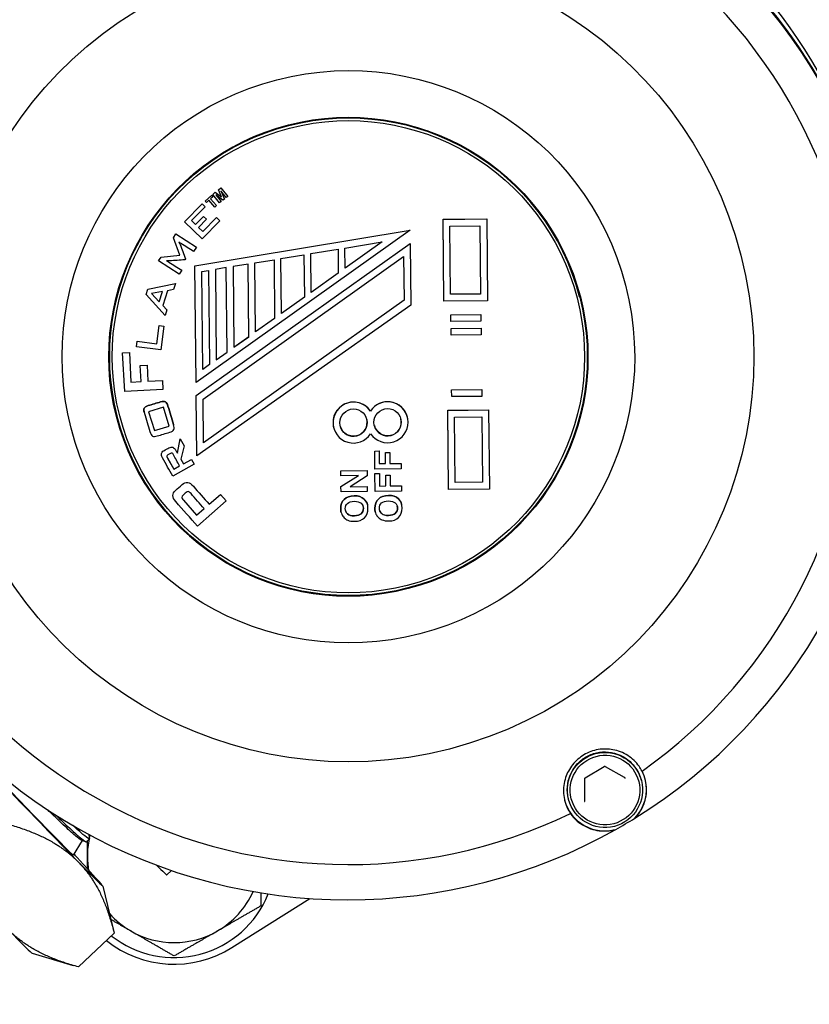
# Model space of a CAD drawing. Header units: inches. Extents: x 24 to 1128, y -94 to 748.
# Tile 34 of 256: x 302.04 to 304.32, y 200 to 202.84. Entities that reach past the tile are written whole.
import ezdxf

# ---------------------------------------------------------------- set-up
doc = ezdxf.new("R2010")
doc.units = ezdxf.units.IN
doc.header["$LTSCALE"] = 32
doc.header["$MEASUREMENT"] = 0
doc.layers.add('Visible (ANSI)', color=7, linetype='Continuous', lineweight=30)

msp = doc.modelspace()

# ---------------------------------------------------------------- linework, layer by layer
at = {"layer": 'Visible (ANSI)'}
for p, q in [((302.61787, 202.34908), (302.62542, 202.35505)), ((302.61787, 202.34908), (302.62542, 202.35505)), ((302.62542, 202.35505), (302.64495, 202.33035)), ((302.62542, 202.35505), (302.64496, 202.33035)), ((302.62542, 202.35505), (302.62542, 202.35505)), ((302.57979, 202.31703), (302.59858, 202.33354)), ((302.57979, 202.31702), (302.59858, 202.33354)), ((302.6021, 202.32954), (302.59509, 202.32338)), ((302.59858, 202.33354), (302.6021, 202.32955)), ((302.59858, 202.33354), (302.6021, 202.32954)), ((302.59858, 202.33354), (302.59858, 202.33354)), ((302.60152, 202.33615), (302.609, 202.34207)), ((302.60152, 202.33615), (302.609, 202.34207)), ((302.62106, 202.31145), (302.60152, 202.33615)), ((302.60152, 202.33615), (302.60152, 202.33615)), ((302.6021, 202.32954), (302.6021, 202.32955)), ((302.609, 202.34207), (302.62682, 202.32877)), ((302.609, 202.34207), (302.62683, 202.32876)), ((302.609, 202.34207), (302.609, 202.34207)), ((302.61035, 202.33458), (302.6257, 202.31512)), ((302.63061, 202.319), (302.61035, 202.33458)), ((302.61036, 202.33457), (302.62569, 202.31512)), ((302.62683, 202.32876), (302.61787, 202.34908)), ((302.61787, 202.34908), (302.61787, 202.34908)), ((302.62491, 202.34609), (302.63541, 202.32281)), ((302.62491, 202.34609), (302.63542, 202.3228)), ((302.64032, 202.32668), (302.62491, 202.34609)), ((302.64496, 202.33035), (302.64032, 202.32668)), ((302.64496, 202.33035), (302.64495, 202.33035)), ((302.52021, 202.25711), (302.57089, 202.30896)), ((302.52021, 202.25711), (302.57089, 202.30895)), ((302.57945, 202.30058), (302.54025, 202.26048)), ((302.57089, 202.30896), (302.57945, 202.30059)), ((302.57089, 202.30895), (302.57089, 202.30896)), ((302.57089, 202.30895), (302.57945, 202.30058)), ((302.57945, 202.30058), (302.57945, 202.30059)), ((302.57979, 202.31702), (302.57979, 202.31703)), ((302.58331, 202.31302), (302.57979, 202.31702)), ((302.59032, 202.31918), (302.58331, 202.31302)), ((302.6076, 202.29953), (302.59032, 202.31918)), ((302.59509, 202.32338), (302.61237, 202.30373)), ((302.59509, 202.32338), (302.61237, 202.30373)), ((302.61237, 202.30373), (302.6076, 202.29953)), ((302.61237, 202.30373), (302.61237, 202.30373)), ((302.6257, 202.31512), (302.62106, 202.31145)), ((302.6257, 202.31512), (302.62569, 202.31512)), ((302.63542, 202.3228), (302.63061, 202.319)), ((302.63542, 202.3228), (302.63541, 202.32281)), ((302.55167, 202.24933), (302.57458, 202.27277)), ((302.55167, 202.24932), (302.57458, 202.27276)), ((302.57277, 202.2287), (302.61243, 202.26927)), ((302.57277, 202.2287), (302.61243, 202.26927)), ((302.57458, 202.27277), (302.58315, 202.2644)), ((302.57458, 202.27276), (302.57458, 202.27277)), ((302.57458, 202.27276), (302.58315, 202.2644)), ((302.61243, 202.26927), (302.62202, 202.2599)), ((302.61243, 202.26927), (302.62202, 202.25989)), ((302.61243, 202.26927), (302.61243, 202.26927)), ((302.57088, 202.20758), (302.52021, 202.25711)), ((302.52021, 202.25711), (302.52021, 202.25711)), ((302.54025, 202.26048), (302.55167, 202.24933)), ((302.54025, 202.26048), (302.55167, 202.24932)), ((302.55167, 202.24932), (302.55167, 202.24933)), ((302.58315, 202.2644), (302.56023, 202.24095)), ((302.56023, 202.24096), (302.57277, 202.2287)), ((302.56023, 202.24095), (302.57277, 202.2287)), ((302.62202, 202.25989), (302.57088, 202.20758)), ((302.58315, 202.2644), (302.58315, 202.2644)), ((302.62202, 202.25989), (302.62202, 202.2599)), ((303.2658, 202.26416), (303.39177, 202.26545)), ((303.2658, 202.26415), (303.39177, 202.26544)), ((303.2682, 202.02798), (303.2658, 202.26416)), ((303.2658, 202.26415), (303.2658, 202.26416)), ((303.2682, 202.02797), (303.2658, 202.26415)), ((303.28568, 202.24467), (303.37229, 202.24556)), ((303.28769, 202.04786), (303.28568, 202.24467)), ((303.37229, 202.24556), (303.3743, 202.04874)), ((303.37229, 202.24556), (303.37429, 202.04876)), ((303.39177, 202.26544), (303.39177, 202.26545)), ((303.39177, 202.26544), (303.39418, 202.02926)), ((302.48807, 202.21092), (302.49521, 202.22204)), ((302.48807, 202.21092), (302.49522, 202.22203)), ((302.50649, 202.16033), (302.48807, 202.21092)), ((302.48807, 202.21092), (302.48807, 202.21092)), ((302.49521, 202.22204), (302.55482, 202.18372)), ((302.49522, 202.22203), (302.49521, 202.22204)), ((302.49522, 202.22203), (302.55482, 202.18371)), ((302.55012, 202.12986), (303.17111, 202.23251)), ((302.55013, 202.12985), (303.17111, 202.2325)), ((303.17111, 202.2325), (302.55355, 201.79325)), ((302.57277, 202.2287), (302.57277, 202.2287)), ((303.17111, 202.2325), (303.17111, 202.23251)), ((302.55482, 202.18371), (302.54658, 202.17089)), ((302.55394, 201.75566), (303.1715, 202.19491)), ((302.55394, 201.75565), (303.1715, 202.1949)), ((302.55482, 202.18371), (302.55482, 202.18372)), ((302.98269, 202.18141), (303.09033, 202.1992)), ((303.09033, 202.1992), (302.98328, 202.12306)), ((303.09032, 202.1992), (302.98328, 202.12307)), ((303.1715, 202.1949), (303.1715, 202.19491)), ((303.1715, 202.1949), (303.17332, 202.01619)), ((302.44514, 202.14417), (302.45239, 202.15545)), ((302.44514, 202.14416), (302.45239, 202.15544)), ((302.45239, 202.15545), (302.50649, 202.16034)), ((302.45239, 202.15544), (302.50649, 202.16033)), ((302.45239, 202.15544), (302.45239, 202.15545)), ((302.57373, 201.74557), (303.1522, 202.15702)), ((302.79795, 202.15087), (302.86477, 202.16192)), ((302.86477, 202.16192), (302.86602, 202.03965)), ((302.86477, 202.16192), (302.86602, 202.03966)), ((302.88443, 202.16517), (302.96304, 202.17816)), ((302.88556, 202.05355), (302.88443, 202.16517)), ((302.96304, 202.17816), (302.96374, 202.10916)), ((302.96304, 202.17816), (302.96374, 202.10917)), ((302.98328, 202.12306), (302.98269, 202.18141)), ((303.15219, 202.15702), (303.15348, 202.03107)), ((303.1522, 202.15702), (303.15348, 202.03106)), ((302.44514, 202.14416), (302.44514, 202.14417)), ((302.50475, 202.10584), (302.44514, 202.14416)), ((302.52305, 202.15016), (302.52128, 202.1474)), ((302.52305, 202.15016), (302.52305, 202.15016)), ((302.55355, 201.79326), (302.55012, 202.12986)), ((302.55013, 202.12985), (302.55012, 202.12986)), ((302.55355, 201.79325), (302.55013, 202.12985)), ((302.64073, 202.12488), (302.60929, 202.11968)), ((302.64321, 201.88119), (302.64073, 202.12488)), ((302.64321, 201.88118), (302.64073, 202.12488)), ((302.70362, 202.13528), (302.66038, 202.12813)), ((302.66038, 202.12813), (302.66276, 201.89508)), ((302.70576, 201.92566), (302.70362, 202.13528)), ((302.70575, 201.92567), (302.70362, 202.13528)), ((302.72327, 202.13853), (302.7783, 202.14762)), ((302.7253, 201.93957), (302.72327, 202.13853)), ((302.7783, 202.14762), (302.78002, 201.97849)), ((302.7783, 202.14762), (302.78002, 201.97849)), ((302.79957, 201.99239), (302.79795, 202.15087)), ((302.512, 202.11712), (302.50475, 202.10584)), ((302.512, 202.11712), (302.512, 202.11713)), ((302.56998, 202.11319), (302.58963, 202.11644)), ((302.57285, 201.83114), (302.56998, 202.11319)), ((302.58963, 202.11644), (302.5924, 201.84504)), ((302.58963, 202.11644), (302.5924, 201.84504)), ((302.60929, 202.11968), (302.61194, 201.85894)), ((302.96374, 202.10917), (302.88556, 202.05356)), ((302.96374, 202.10916), (302.88556, 202.05355)), ((302.96374, 202.10916), (302.96374, 202.10917)), ((302.41457, 202.06262), (302.49464, 202.07895)), ((302.41457, 202.06262), (302.49465, 202.07894)), ((302.49465, 202.07894), (302.48882, 202.06137)), ((302.49465, 202.07894), (302.49464, 202.07895)), ((302.40956, 202.04753), (302.41457, 202.06262)), ((302.40956, 202.04753), (302.41457, 202.06262)), ((302.4642, 201.98716), (302.40956, 202.04753)), ((302.40956, 202.04753), (302.40956, 202.04753)), ((302.41457, 202.06262), (302.41457, 202.06262)), ((302.45702, 202.05571), (302.42493, 202.05022)), ((302.42493, 202.05022), (302.44724, 202.02621)), ((302.42494, 202.05022), (302.44723, 202.02622)), ((302.44723, 202.02622), (302.45702, 202.05571)), ((302.44724, 202.02621), (302.45702, 202.05571)), ((302.47146, 202.05809), (302.45731, 202.01543)), ((302.48882, 202.06137), (302.47146, 202.05809)), ((302.86602, 202.03966), (302.79957, 201.9924)), ((302.86602, 202.03965), (302.79957, 201.99239)), ((302.86602, 202.03965), (302.86602, 202.03966)), ((303.37429, 202.04876), (303.28769, 202.04787)), ((303.3743, 202.04874), (303.28769, 202.04786)), ((303.37429, 202.04876), (303.3743, 202.04874)), ((303.65995, 202.0398), (303.65969, 202.0408)), ((302.44724, 202.02621), (302.44723, 202.02622)), ((302.45731, 202.01543), (302.46937, 202.00275)), ((302.45731, 202.01543), (302.46937, 202.00274)), ((303.17332, 202.01619), (302.55571, 201.58173)), ((303.15348, 202.03107), (302.57501, 201.61963)), ((303.15348, 202.03106), (302.57501, 201.61961)), ((303.15348, 202.03107), (303.15348, 202.03106)), ((303.39418, 202.02926), (303.2682, 202.02797)), ((303.2682, 202.02797), (303.2682, 202.02798)), ((302.46937, 202.00274), (302.4642, 201.98716)), ((302.46937, 202.00274), (302.46937, 202.00275)), ((303.28844, 201.98882), (303.37505, 201.98971)), ((303.28864, 201.96914), (303.28844, 201.98882)), ((303.28845, 201.98881), (303.28844, 201.98882)), ((303.28845, 201.98881), (303.37505, 201.9897)), ((303.28865, 201.96913), (303.28845, 201.98881)), ((303.37505, 201.9897), (303.37505, 201.98971)), ((303.37505, 201.9897), (303.37525, 201.97002)), ((302.44047, 201.90531), (302.447, 201.95797)), ((302.44047, 201.90531), (302.447, 201.95797)), ((302.447, 201.95797), (302.46031, 201.95632)), ((302.447, 201.95797), (302.447, 201.95797)), ((302.447, 201.95797), (302.46031, 201.95632)), ((302.46031, 201.95632), (302.45177, 201.88736)), ((302.46031, 201.95632), (302.46031, 201.95632)), ((302.78002, 201.97849), (302.7253, 201.93957)), ((302.78002, 201.97849), (302.7253, 201.93957)), ((302.78002, 201.97849), (302.78002, 201.97849)), ((303.28865, 201.96913), (303.28864, 201.96914)), ((303.37525, 201.97002), (303.28865, 201.96913)), ((303.28884, 201.94946), (303.37545, 201.95034)), ((303.28904, 201.92978), (303.28884, 201.94946)), ((303.28885, 201.94945), (303.28884, 201.94946)), ((303.28885, 201.94945), (303.37546, 201.95034)), ((303.28905, 201.92977), (303.28885, 201.94945)), ((303.28905, 201.92977), (303.28904, 201.92978)), ((303.37566, 201.93066), (303.28905, 201.92977)), ((303.37546, 201.95034), (303.37545, 201.95034)), ((303.37546, 201.95034), (303.37566, 201.93066)), ((302.38144, 201.89608), (302.38346, 201.91238)), ((302.38144, 201.89607), (302.38346, 201.91237)), ((302.38346, 201.91238), (302.44047, 201.90531)), ((302.38346, 201.91237), (302.38346, 201.91238)), ((302.38346, 201.91237), (302.44047, 201.90531)), ((302.44047, 201.90531), (302.44047, 201.90531)), ((302.66276, 201.89509), (302.70575, 201.92567)), ((302.66276, 201.89508), (302.70576, 201.92566)), ((302.70576, 201.92566), (302.70575, 201.92567)), ((302.34179, 201.87901), (302.36111, 201.88003)), ((302.34768, 201.76782), (302.34179, 201.87901)), ((302.3418, 201.879), (302.34179, 201.87901)), ((302.3418, 201.879), (302.36111, 201.88003)), ((302.34768, 201.76782), (302.3418, 201.879)), ((302.36111, 201.88003), (302.36564, 201.79435)), ((302.36111, 201.88003), (302.36111, 201.88003)), ((302.38144, 201.89607), (302.38144, 201.89608)), ((302.45177, 201.88736), (302.38144, 201.89607)), ((302.61194, 201.85895), (302.64321, 201.88119)), ((302.61194, 201.85894), (302.64321, 201.88118)), ((302.64321, 201.88118), (302.64321, 201.88119)), ((302.39226, 201.84214), (302.41239, 201.84321)), ((302.39471, 201.7959), (302.39226, 201.84214)), ((302.39227, 201.84213), (302.39226, 201.84214)), ((302.39227, 201.84213), (302.41239, 201.8432)), ((302.39471, 201.79589), (302.39227, 201.84213)), ((302.41239, 201.8432), (302.41239, 201.84321)), ((302.41239, 201.8432), (302.41484, 201.79696)), ((302.5924, 201.84504), (302.57285, 201.83114)), ((302.5924, 201.84504), (302.57285, 201.83114)), ((302.5924, 201.84504), (302.5924, 201.84504)), ((302.36564, 201.79436), (302.39471, 201.7959)), ((302.36564, 201.79435), (302.39471, 201.79589)), ((302.39471, 201.79589), (302.39471, 201.7959)), ((302.41484, 201.79696), (302.45641, 201.79917)), ((302.41484, 201.79696), (302.45641, 201.79916)), ((302.45641, 201.79916), (302.45641, 201.79917)), ((302.45641, 201.79916), (302.45776, 201.77365)), ((302.55355, 201.79325), (302.55355, 201.79326)), ((302.45776, 201.77365), (302.34768, 201.76782)), ((302.34768, 201.76782), (302.34768, 201.76782)), ((302.55571, 201.58174), (302.55394, 201.75566)), ((302.55394, 201.75565), (302.55394, 201.75566)), ((302.55571, 201.58173), (302.55394, 201.75565)), ((303.29065, 201.77232), (303.37726, 201.77321)), ((303.29065, 201.77232), (303.37726, 201.7732)), ((303.29085, 201.75264), (303.29065, 201.77232)), ((303.29085, 201.75264), (303.29065, 201.77232)), ((303.29065, 201.77232), (303.29065, 201.77232)), ((303.37726, 201.7732), (303.37726, 201.77321)), ((303.37726, 201.7732), (303.37746, 201.75352)), ((302.57501, 201.61961), (302.57373, 201.74557)), ((303.37746, 201.75352), (303.29085, 201.75264)), ((303.29085, 201.75264), (303.29085, 201.75264)), ((302.40404, 201.7067), (302.40403, 201.70671)), ((302.45929, 201.7221), (302.4167, 201.70928)), ((302.4167, 201.70928), (302.43315, 201.65464)), ((302.47574, 201.66746), (302.45929, 201.7221)), ((303.05638, 201.71092), (303.05638, 201.71091)), ((303.27928, 201.71316), (303.39739, 201.71437)), ((303.27928, 201.71315), (303.39739, 201.71436)), ((303.28161, 201.48485), (303.27928, 201.71316)), ((303.27928, 201.71315), (303.27928, 201.71316)), ((303.28161, 201.48484), (303.27928, 201.71315)), ((303.39739, 201.71436), (303.39739, 201.71437)), ((303.39739, 201.71436), (303.39971, 201.48605)), ((302.32562, 201.69583), (302.32536, 201.69683)), ((303.16311, 201.69352), (303.16311, 201.69352)), ((303.29917, 201.69367), (303.3779, 201.69448)), ((303.30109, 201.50473), (303.29917, 201.69367)), ((303.3779, 201.69448), (303.37983, 201.50553)), ((303.3779, 201.69448), (303.37983, 201.50555)), ((302.43315, 201.65464), (302.47574, 201.66747)), ((302.43315, 201.65464), (302.47574, 201.66746)), ((302.43315, 201.65464), (302.43315, 201.65464)), ((302.48898, 201.67005), (302.48898, 201.67006)), ((302.95032, 201.66303), (302.95032, 201.66303)), ((302.49979, 201.58941), (302.50726, 201.63106)), ((302.49979, 201.5894), (302.50726, 201.63105)), ((302.50726, 201.63106), (302.51876, 201.61036)), ((302.50726, 201.63105), (302.50726, 201.63106)), ((302.50726, 201.63105), (302.51876, 201.61035)), ((302.49979, 201.5894), (302.49979, 201.58941)), ((302.51876, 201.61035), (302.50926, 201.57236)), ((302.51876, 201.61035), (302.51876, 201.61036)), ((303.06886, 201.59573), (303.08168, 201.59586)), ((303.06886, 201.59573), (303.08168, 201.59586)), ((303.06939, 201.5439), (303.06886, 201.59573)), ((303.06939, 201.5439), (303.06886, 201.59573)), ((303.06886, 201.59573), (303.06886, 201.59573)), ((303.08168, 201.59586), (303.08206, 201.55937)), ((303.08168, 201.59586), (303.08168, 201.59586)), ((303.0997, 201.59105), (303.11252, 201.59118)), ((303.0997, 201.59105), (303.11252, 201.59118)), ((303.10002, 201.55956), (303.0997, 201.59105)), ((303.10002, 201.55956), (303.0997, 201.59105)), ((303.0997, 201.59105), (303.0997, 201.59105)), ((303.11252, 201.59118), (303.11284, 201.55969)), ((303.11252, 201.59118), (303.11252, 201.59118)), ((302.45393, 201.58275), (302.45393, 201.58276)), ((302.47098, 201.57565), (302.489, 201.54322)), ((302.47098, 201.57564), (302.489, 201.54321)), ((302.5481, 201.55757), (302.48616, 201.52315)), ((302.50926, 201.57236), (302.51686, 201.5587)), ((302.50926, 201.57236), (302.51686, 201.55869)), ((302.51686, 201.5587), (302.54025, 201.5717)), ((302.51686, 201.55869), (302.54025, 201.57169)), ((302.51686, 201.55869), (302.51686, 201.5587)), ((302.54025, 201.5717), (302.5481, 201.55757)), ((302.54025, 201.57169), (302.54025, 201.5717)), ((302.54025, 201.57169), (302.5481, 201.55757)), ((302.5481, 201.55757), (302.5481, 201.55757)), ((302.55571, 201.58173), (302.55571, 201.58174)), ((303.08206, 201.55938), (303.10002, 201.55956)), ((303.08206, 201.55937), (303.10002, 201.55956)), ((303.10002, 201.55956), (303.10002, 201.55956)), ((303.11284, 201.55969), (303.14504, 201.56002)), ((303.11284, 201.55969), (303.14504, 201.56002)), ((303.14504, 201.56002), (303.1452, 201.54468)), ((303.14504, 201.56002), (303.14504, 201.56002)), ((302.489, 201.54322), (302.50616, 201.55275)), ((302.489, 201.54321), (302.50616, 201.55275)), ((302.489, 201.54321), (302.489, 201.54322)), ((302.97102, 201.53845), (303.04682, 201.53923)), ((302.97102, 201.53845), (303.04683, 201.53923)), ((302.97116, 201.52422), (302.97102, 201.53845)), ((302.97116, 201.52422), (302.97102, 201.53845)), ((302.97102, 201.53845), (302.97102, 201.53845)), ((303.04683, 201.53923), (303.04682, 201.53923)), ((303.04683, 201.53923), (303.04698, 201.52383)), ((303.1452, 201.54468), (303.06939, 201.5439)), ((303.06939, 201.5439), (303.06939, 201.5439)), ((303.06952, 201.53109), (303.08234, 201.53122)), ((303.06952, 201.53108), (303.08234, 201.53121)), ((303.07005, 201.47931), (303.06952, 201.53109)), ((303.06952, 201.53108), (303.06952, 201.53109)), ((303.07005, 201.4793), (303.06952, 201.53108)), ((303.08234, 201.53121), (303.08234, 201.53122)), ((303.08234, 201.53121), (303.08271, 201.49472)), ((303.02179, 201.52474), (302.97116, 201.52422)), ((302.97116, 201.52422), (302.97116, 201.52422)), ((302.97148, 201.49319), (303.02177, 201.52474)), ((302.97148, 201.49318), (303.02179, 201.52474)), ((303.04698, 201.52383), (302.99778, 201.49279)), ((303.10036, 201.52641), (303.11318, 201.52654)), ((303.10036, 201.5264), (303.11318, 201.52653)), ((303.10068, 201.49492), (303.10036, 201.52641)), ((303.10036, 201.5264), (303.10036, 201.52641)), ((303.10068, 201.49491), (303.10036, 201.5264)), ((303.11318, 201.52653), (303.11318, 201.52654)), ((303.11318, 201.52653), (303.1135, 201.49504)), ((303.37983, 201.50555), (303.30109, 201.50474)), ((303.37983, 201.50553), (303.30109, 201.50473)), ((303.37983, 201.50555), (303.37983, 201.50553)), ((302.97163, 201.4783), (302.97148, 201.49319)), ((302.97148, 201.49318), (302.97148, 201.49319)), ((302.97163, 201.47829), (302.97148, 201.49318)), ((303.04744, 201.47907), (302.97163, 201.47829)), ((302.97163, 201.47829), (302.97163, 201.4783)), ((302.99778, 201.49279), (303.04729, 201.4933)), ((302.99779, 201.4928), (303.04729, 201.49331)), ((303.04729, 201.4933), (303.04729, 201.49331)), ((303.04729, 201.4933), (303.04744, 201.47907)), ((303.14586, 201.48008), (303.07005, 201.4793)), ((303.07005, 201.4793), (303.07005, 201.47931)), ((303.08271, 201.49473), (303.10068, 201.49492)), ((303.08271, 201.49472), (303.10068, 201.49491)), ((303.10068, 201.49491), (303.10068, 201.49492)), ((303.1135, 201.49505), (303.1457, 201.49538)), ((303.1135, 201.49504), (303.1457, 201.49537)), ((303.1457, 201.49537), (303.1457, 201.49538)), ((303.1457, 201.49537), (303.14586, 201.48008)), ((303.39971, 201.48605), (303.28161, 201.48484)), ((303.28161, 201.48484), (303.28161, 201.48485)), ((302.48703, 201.46363), (302.48703, 201.46364)), ((302.51708, 201.45382), (302.5552, 201.4105)), ((302.51708, 201.45382), (302.5552, 201.41049)), ((302.64028, 201.45186), (302.55752, 201.37905)), ((302.59135, 201.4423), (302.62367, 201.47074)), ((302.59135, 201.44229), (302.62367, 201.47073)), ((302.62367, 201.47074), (302.64028, 201.45187)), ((302.62367, 201.47073), (302.62367, 201.47074)), ((302.62367, 201.47073), (302.64028, 201.45186)), ((302.64028, 201.45186), (302.64028, 201.45187)), ((302.5552, 201.4105), (302.57705, 201.42973)), ((302.5552, 201.41049), (302.57706, 201.42972)), ((302.59135, 201.44229), (302.59135, 201.4423)), ((302.97206, 201.41819), (302.97206, 201.41819)), ((303.04807, 201.44095), (303.04807, 201.44095)), ((303.07048, 201.4192), (303.07048, 201.4192)), ((303.14649, 201.44196), (303.14649, 201.44196)), ((302.5552, 201.41049), (302.5552, 201.4105)), ((303.73028, 200.68486), (303.67549, 200.65248)), ((303.78966, 200.65365), (303.73422, 200.6849)), ((303.67356, 200.64905), (303.67421, 200.58542)), ((303.83776, 200.64493), (303.83734, 200.64655)), ((303.62808, 200.59088), (303.62766, 200.5925)), ((302.24581, 200.47749), (302.23723, 200.46881)), ((302.24311, 200.49039), (302.24592, 200.47874)), ((302.22469, 200.47206), (302.19913, 200.43027)), ((302.23594, 200.46874), (302.22379, 200.47233)), ((302.46912, 200.37305), (302.4824, 200.38568)), ((302.28441, 200.34069), (302.31705, 200.20534)), ((302.65702, 200.16346), (302.88116, 200.30499)), ((302.21444, 200.10742), (302.31712, 200.20505)), ((302.08047, 200.14678), (302.19873, 200.11187))]:
    msp.add_line(p, q, dxfattribs=at)
msp.add_circle((310.67052, 204.18862), 23.75, dxfattribs=at)
for radius, start, end in [(0.25, 166.04401, 167.97657), (0.25, 168.69551, 180), (0.25, 180, 189.34243), (0.293, 231.81901, 337.99954), (0.25, 300, 335.74784), (0.25, 221.70521, 240), (0.25, 240, 300), (0.3125, 231.30007, 302.26789)]:
    msp.add_arc((302.49018, 200.4277), radius, start, end, dxfattribs=at)
for centre, major_axis, ratio, start_param, end_param in [((302.982, 201.90963), (-1.52304, -0.39261), 0.999866, 3.2090827, 6.2831853), ((302.99019, 201.87786), (-1.52304, -0.39261), 0.999866, 3.1411828, 6.0339887), ((302.99035, 201.87724), (1.52304, 0.39261), 0.999866, 0, 2.8912088), ((302.99125, 201.87377), (-1.52304, -0.39261), 0.999866, 3.9668674, 6.0209673), ((302.99199, 201.8709), (-1.42179, -0.36651), 0.999866, 4.0284664, 5.9593683), ((302.99125, 201.87377), (1.52304, 0.39261), 0.999866, 5.014065, 7.0681648), ((302.99199, 201.8709), (1.42179, 0.36651), 0.999866, 5.0756639, 7.0065659), ((302.99252, 201.86881), (-0.66717, -0.17198), 0.999866, 3.1415927, 6.2831853), ((302.99253, 201.86878), (0.66907, 0.17247), 0.999866, 3.1424091, 6.2823689), ((302.99125, 201.87377), (-1.52304, -0.39261), 0.999866, 6.0612625, 8.1153624), ((302.99199, 201.8709), (-1.42179, -0.36651), 0.999866, 6.1228615, 8.0537634), ((303.00751, 201.67777), (-0.05719, -0.01474), 0.999866, 3.4852078, 6.2831853), ((303.00751, 201.67777), (-0.03213, -0.04954), 0.9999887, 2.7421674, 7.8539816), ((303.10593, 201.67878), (0.03213, 0.04954), 0.9999887, 2.7421674, 7.8539816), ((303.10592, 201.67878), (0.03213, 0.04954), 0.9999887, 5.5401449, 7.8539816), ((303.0075, 201.67778), (0.03813, 0.00982), 0.999866, 3.1419202, 6.2831853), ((303.10592, 201.67879), (0.03813, 0.00982), 0.999866, 3.1419202, 6.2831853), ((301.74608, 200.90676), (0.45305, -0.4765), 0.0079635, 3.1394588, 6.2853192), ((301.74608, 200.90676), (-0.53832, 0.56618), 0.0079635, 1.585103, 2.6323005), ((303.7324, 200.61993), (0.11628, 0.02997), 0.999866, 5.2609629, 6.2738106), ((303.7324, 200.61993), (-0.11628, -0.02997), 0.999866, 0.0138546, 1.5852791), ((302.99125, 201.87377), (-1.52304, -0.39261), 0.999866, 1.8321771, 1.8724723), ((301.74608, 200.90676), (0.53832, -0.56618), 0.0079635, 0.5379054, 0.5726914), ((301.74608, 200.90676), (0.53832, -0.56618), 0.0079635, 5.7738932, 6.8210907), ((301.85931, 201.01442), (0.60981, -0.64137), 0.0079635, 5.9792738, 6.2831853), ((301.54226, 200.71297), (0.53832, -0.56618), 0.0079635, 5.7738932, 6.2693912)]:
    msp.add_ellipse(centre, major_axis=major_axis, ratio=ratio, start_param=start_param, end_param=end_param, dxfattribs=at)
for centre, major_axis, ratio in [((302.99263, 201.86841), (-1.13244, -0.29192), 0.999866), ((302.99281, 201.86769), (-0.79942, -0.20608), 0.999866), ((302.99281, 201.86769), (-0.66907, -0.17247), 0.999866), ((302.99278, 201.86781), (-0.66717, -0.17198), 0.999866), ((302.99281, 201.86769), (-0.65954, -0.17002), 0.999866), ((303.00751, 201.67777), (0.03937, 0.0004), 0.9998814), ((303.10593, 201.67878), (0.03937, 0.0004), 0.9998814), ((303.73292, 200.6179), (0.10484, 0.02703), 0.999866), ((303.73295, 200.61778), (0.09722, 0.02506), 0.999866)]:
    msp.add_ellipse(centre, major_axis=major_axis, ratio=ratio, dxfattribs=at)
for points, knots in [([(302.50369, 202.19916), (302.50474, 202.1974), (302.50558, 202.19593), (302.50621, 202.19475), (302.50688, 202.19351), (302.50736, 202.19253), (302.5077, 202.19161), (302.51283, 202.1778), (302.51793, 202.16398), (302.52305, 202.15016)], [0.66411983, 0.66411983, 0.66411983, 0.66411983, 0.67395793, 0.67395793, 0.67395793, 0.68067458, 0.68067458, 0.68067458, 0.76622735, 0.76622735, 0.76622735, 0.76622735]), ([(302.50369, 202.19916), (302.50474, 202.1974), (302.50558, 202.19593), (302.50621, 202.19474), (302.50688, 202.1935), (302.50736, 202.19253), (302.5077, 202.19161), (302.51283, 202.1778), (302.51793, 202.16397), (302.52305, 202.15016)], [0.66410183, 0.66410183, 0.66410183, 0.66410183, 0.67395793, 0.67395793, 0.67395793, 0.68067458, 0.68067458, 0.68067458, 0.76622735, 0.76622735, 0.76622735, 0.76622735]), ([(302.54658, 202.17089), (302.5343, 202.17878), (302.52203, 202.18667), (302.50976, 202.19456), (302.50904, 202.19502), (302.5082, 202.19564), (302.50717, 202.19646), (302.50614, 202.19727), (302.50496, 202.19811), (302.50369, 202.19916)], [0.564646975, 0.564646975, 0.564646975, 0.564646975, 0.649363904, 0.649363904, 0.649363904, 0.655582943, 0.655582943, 0.655582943, 0.664101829, 0.664101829, 0.664101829, 0.664101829]), ([(302.52128, 202.1474), (302.50653, 202.14631), (302.49177, 202.14522), (302.47701, 202.14413), (302.47533, 202.144), (302.47382, 202.144), (302.47248, 202.14409), (302.4711, 202.14418), (302.46979, 202.14426), (302.46864, 202.14453)], [0.77255896, 0.77255896, 0.77255896, 0.77255896, 0.85846637, 0.85846637, 0.85846637, 0.86725397, 0.86725397, 0.86725397, 0.8747384, 0.8747384, 0.8747384, 0.8747384]), ([(302.46864, 202.14453), (302.46997, 202.14383), (302.47111, 202.14318), (302.47219, 202.14256), (302.47322, 202.14197), (302.47424, 202.1414), (302.47518, 202.14079), (302.48745, 202.1329), (302.49973, 202.12501), (302.512, 202.11712)], [0.874738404, 0.874738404, 0.874738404, 0.874738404, 0.882606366, 0.882606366, 0.882606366, 0.889323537, 0.889323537, 0.889323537, 0.974040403, 0.974040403, 0.974040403, 0.974040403]), ([(302.46866, 202.14453), (302.46998, 202.14383), (302.47111, 202.14318), (302.47219, 202.14256), (302.47321, 202.14198), (302.47424, 202.1414), (302.47518, 202.1408), (302.48745, 202.13291), (302.49973, 202.12502), (302.512, 202.11713)], [0.874777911, 0.874777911, 0.874777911, 0.874777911, 0.882606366, 0.882606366, 0.882606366, 0.889323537, 0.889323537, 0.889323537, 0.974040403, 0.974040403, 0.974040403, 0.974040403]), ([(302.4417, 201.63923), (302.43552, 201.63737), (302.43103, 201.63735), (302.42802, 201.63903), (302.42502, 201.64071), (302.42253, 201.64511), (302.42046, 201.65198), (302.4152, 201.66946), (302.40994, 201.68694), (302.40468, 201.70442), (302.40259, 201.71136), (302.40231, 201.71644), (302.40383, 201.71939), (302.40541, 201.72245), (302.40916, 201.72491), (302.41535, 201.72677), (302.42731, 201.73037), (302.43926, 201.73397), (302.45122, 201.73757), (302.45748, 201.73946), (302.46205, 201.7395), (302.465, 201.73772), (302.46794, 201.73595), (302.47047, 201.73171), (302.47254, 201.72484), (302.4778, 201.70737), (302.48306, 201.68989), (302.48832, 201.67241), (302.49039, 201.66554), (302.49072, 201.66056), (302.48917, 201.65743), (302.48766, 201.6544), (302.48383, 201.65192), (302.47757, 201.65003), (302.46562, 201.64643), (302.45366, 201.64283), (302.4417, 201.63923)], [0, 0, 0, 0, 0.046446, 0.046446, 0.046446, 0.0971331, 0.0971331, 0.0971331, 0.2785484, 0.2785484, 0.2785484, 0.3292854, 0.3292854, 0.3292854, 0.3757316, 0.3757316, 0.3757316, 0.4998134, 0.4998134, 0.4998134, 0.5466762, 0.5466762, 0.5466762, 0.597157, 0.597157, 0.597157, 0.7784801, 0.7784801, 0.7784801, 0.8291916, 0.8291916, 0.8291916, 0.8759208, 0.8759208, 0.8759208, 1, 1, 1, 1]), ([(302.40403, 201.70671), (302.40255, 201.71249), (302.40248, 201.71678), (302.40383, 201.7194), (302.40541, 201.72246), (302.40916, 201.72492), (302.41534, 201.72678), (302.4273, 201.73038), (302.43926, 201.73398), (302.45122, 201.73758), (302.45748, 201.73946), (302.46205, 201.7395), (302.46499, 201.73773), (302.46794, 201.73596), (302.47047, 201.73172), (302.47253, 201.72485), (302.4778, 201.70737), (302.48306, 201.68989), (302.48832, 201.67242), (302.48856, 201.6716), (302.48878, 201.67082), (302.48898, 201.67006)], [0.28429776, 0.28429776, 0.28429776, 0.28429776, 0.3292854, 0.3292854, 0.3292854, 0.37573165, 0.37573165, 0.37573165, 0.49981339, 0.49981339, 0.49981339, 0.54667623, 0.54667623, 0.54667623, 0.59715704, 0.59715704, 0.59715704, 0.7784801, 0.7784801, 0.7784801, 0.78447287, 0.78447287, 0.78447287, 0.78447287]), ([(302.48616, 201.52315), (302.47635, 201.5408), (302.46654, 201.55845), (302.45672, 201.5761), (302.45399, 201.58102), (302.45296, 201.58516), (302.45364, 201.58838), (302.45433, 201.59165), (302.45672, 201.59443), (302.46089, 201.59675), (302.46572, 201.59944), (302.47054, 201.60212), (302.47536, 201.6048), (302.4796, 201.60715), (302.48329, 201.60778), (302.48641, 201.6066), (302.48953, 201.60542), (302.49254, 201.60244), (302.49528, 201.59752), (302.49678, 201.59482), (302.49828, 201.59211), (302.49979, 201.5894)], [0.19158294, 0.19158294, 0.19158294, 0.19158294, 0.35539254, 0.35539254, 0.35539254, 0.39032908, 0.39032908, 0.39032908, 0.42125126, 0.42125126, 0.42125126, 0.46599658, 0.46599658, 0.46599658, 0.49725339, 0.49725339, 0.49725339, 0.53224412, 0.53224412, 0.53224412, 0.55734485, 0.55734485, 0.55734485, 0.55734485]), ([(302.45393, 201.58276), (302.45339, 201.58486), (302.45329, 201.58675), (302.45364, 201.58839), (302.45433, 201.59166), (302.45671, 201.59444), (302.46089, 201.59676), (302.46571, 201.59944), (302.47054, 201.60212), (302.47536, 201.6048), (302.47959, 201.60715), (302.48329, 201.60778), (302.48641, 201.6066), (302.48953, 201.60542), (302.49254, 201.60245), (302.49527, 201.59753), (302.49678, 201.59482), (302.49828, 201.59212), (302.49979, 201.58941)], [0.37250702, 0.37250702, 0.37250702, 0.37250702, 0.39032908, 0.39032908, 0.39032908, 0.42125126, 0.42125126, 0.42125126, 0.46599658, 0.46599658, 0.46599658, 0.49725339, 0.49725339, 0.49725339, 0.53224412, 0.53224412, 0.53224412, 0.55734485, 0.55734485, 0.55734485, 0.55734485]), ([(302.50616, 201.55275), (302.50015, 201.56356), (302.49415, 201.57437), (302.48814, 201.58517), (302.48674, 201.58769), (302.48544, 201.58922), (302.48419, 201.58972), (302.48298, 201.5902), (302.48143, 201.58998), (302.4796, 201.58896), (302.47714, 201.58759), (302.47468, 201.58623), (302.47222, 201.58486), (302.47045, 201.58388), (302.46944, 201.58272), (302.46897, 201.58006), (302.46958, 201.57816), (302.47098, 201.57564)], [0.4572335, 0.4572335, 0.4572335, 0.4572335, 0.75625471, 0.75625471, 0.75625471, 0.80556718, 0.80556718, 0.80556718, 0.84442745, 0.84442745, 0.84442745, 0.91242642, 0.91242642, 0.91242642, 0.95621321, 0.95621321, 1, 1, 1, 1]), ([(302.48703, 201.46364), (302.48669, 201.46496), (302.48651, 201.46623), (302.4865, 201.46746), (302.48647, 201.47265), (302.48918, 201.47767), (302.49475, 201.48258), (302.50089, 201.48798), (302.50703, 201.49338), (302.51317, 201.49878), (302.51883, 201.50376), (302.52415, 201.50587), (302.5293, 201.50511), (302.53437, 201.50436), (302.53991, 201.50075), (302.54569, 201.49418), (302.56091, 201.47689), (302.57613, 201.45959), (302.59135, 201.4423)], [0.49701138, 0.49701138, 0.49701138, 0.49701138, 0.50789528, 0.50789528, 0.50789528, 0.54813095, 0.54813095, 0.54813095, 0.60359163, 0.60359163, 0.60359163, 0.64405188, 0.64405188, 0.64405188, 0.68950515, 0.68950515, 0.68950515, 0.84577796, 0.84577796, 0.84577796, 0.84577796]), ([(302.55752, 201.37905), (302.53676, 201.40263), (302.51601, 201.42622), (302.49526, 201.4498), (302.48948, 201.45637), (302.48654, 201.46233), (302.48651, 201.46745), (302.48647, 201.47265), (302.48918, 201.47766), (302.49476, 201.48257), (302.5009, 201.48797), (302.50703, 201.49337), (302.51317, 201.49877), (302.51883, 201.50375), (302.52416, 201.50586), (302.5293, 201.5051), (302.53437, 201.50435), (302.53991, 201.50074), (302.54569, 201.49417), (302.56091, 201.47688), (302.57613, 201.45959), (302.59135, 201.44229)], [0.24928727, 0.24928727, 0.24928727, 0.24928727, 0.46243594, 0.46243594, 0.46243594, 0.50789528, 0.50789528, 0.50789528, 0.54813095, 0.54813095, 0.54813095, 0.60359163, 0.60359163, 0.60359163, 0.64405188, 0.64405188, 0.64405188, 0.68950515, 0.68950515, 0.68950515, 0.84577796, 0.84577796, 0.84577796, 0.84577796]), ([(302.57706, 201.42972), (302.56435, 201.44416), (302.55164, 201.4586), (302.53893, 201.47304), (302.53598, 201.47641), (302.5335, 201.47829), (302.53143, 201.47864), (302.52943, 201.47898), (302.52714, 201.47812), (302.5247, 201.47597), (302.52177, 201.47339), (302.51884, 201.47082), (302.51591, 201.46824), (302.51354, 201.46616), (302.5124, 201.46407), (302.51256, 201.45987), (302.51412, 201.45718), (302.51708, 201.45382)], [0.45659252, 0.45659252, 0.45659252, 0.45659252, 0.7600954, 0.7600954, 0.7600954, 0.81014696, 0.81014696, 0.81014696, 0.84958892, 0.84958892, 0.84958892, 0.91111555, 0.91111555, 0.91111555, 0.95555778, 0.95555778, 1, 1, 1, 1]), ([(302.97206, 201.41819), (302.97119, 201.42159), (302.97074, 201.42528), (302.97066, 201.42928), (302.97046, 201.44043), (302.97399, 201.44945), (302.98084, 201.45619), (302.98774, 201.46297), (302.99739, 201.46645), (303.02207, 201.4667), (303.0317, 201.46347), (303.03873, 201.45688), (303.04333, 201.45257), (303.04645, 201.44725), (303.04807, 201.44095)], [0.20696811, 0.20696811, 0.20696811, 0.20696811, 0.25151556, 0.25151556, 0.25151556, 0.37287058, 0.37287058, 0.37287058, 0.50191864, 0.50191864, 0.63043997, 0.63043997, 0.63043997, 0.70974051, 0.70974051, 0.70974051, 0.70974051]), ([(303.01086, 201.39305), (303.00314, 201.39297), (302.99662, 201.39406), (302.99134, 201.39628), (302.98743, 201.39793), (302.98393, 201.40029), (302.97772, 201.40618), (302.97541, 201.40944), (302.97386, 201.41296), (302.97178, 201.41767), (302.97078, 201.42312), (302.97067, 201.42928), (302.97046, 201.44043), (302.97399, 201.44945), (302.98084, 201.45618), (302.98774, 201.46296), (302.99739, 201.46644), (303.02207, 201.4667), (303.0317, 201.46347), (303.03873, 201.45688), (303.04574, 201.45031), (303.04929, 201.44144), (303.04951, 201.41903), (303.04617, 201.41001), (303.03933, 201.40328), (303.03251, 201.39657), (303.02303, 201.39317), (303.01086, 201.39305)], [0, 0, 0, 0, 0.0816192, 0.0816192, 0.0816192, 0.1322674, 0.1322674, 0.1829156, 0.1829156, 0.1829156, 0.2515156, 0.2515156, 0.2515156, 0.3728706, 0.3728706, 0.3728706, 0.5019186, 0.5019186, 0.63044, 0.63044, 0.63044, 0.7510929, 0.7510929, 0.8728378, 0.8728378, 0.8728378, 1, 1, 1, 1]), ([(303.0102, 201.40889), (303.01883, 201.40898), (303.02532, 201.41101), (303.02972, 201.41499), (303.03414, 201.419), (303.03629, 201.42404), (303.03617, 201.43621), (303.03389, 201.44118), (303.02946, 201.44507), (303.02506, 201.44894), (303.0184, 201.45081), (303.00089, 201.45063), (302.9944, 201.44865), (302.99014, 201.44482), (302.98587, 201.44097), (302.98382, 201.43592), (302.98384, 201.42961), (302.98385, 201.42331), (302.98617, 201.41823), (302.9905, 201.41444), (302.99486, 201.41062), (303.00146, 201.4088), (303.0102, 201.40889)], [0, 0, 0, 0, 0.1377751, 0.1377751, 0.1377751, 0.2500851, 0.2500851, 0.3614669, 0.3614669, 0.3614669, 0.5006476, 0.5006476, 0.6374424, 0.6374424, 0.6374424, 0.74942, 0.74942, 0.74942, 0.8622065, 0.8622065, 0.8622065, 1, 1, 1, 1]), ([(303.07048, 201.4192), (303.06961, 201.4226), (303.06916, 201.42629), (303.06908, 201.43029), (303.06888, 201.44144), (303.07241, 201.45046), (303.07926, 201.4572), (303.08616, 201.46398), (303.09581, 201.46746), (303.12049, 201.46771), (303.13012, 201.46448), (303.13715, 201.45789), (303.14175, 201.45358), (303.14486, 201.44826), (303.14649, 201.44196)], [0.20696811, 0.20696811, 0.20696811, 0.20696811, 0.25151556, 0.25151556, 0.25151556, 0.37287058, 0.37287058, 0.37287058, 0.50191864, 0.50191864, 0.63043997, 0.63043997, 0.63043997, 0.70974051, 0.70974051, 0.70974051, 0.70974051]), ([(303.10928, 201.39406), (303.10156, 201.39398), (303.09504, 201.39507), (303.08976, 201.39729), (303.08585, 201.39893), (303.08235, 201.4013), (303.07614, 201.40719), (303.07383, 201.41045), (303.07228, 201.41397), (303.0702, 201.41868), (303.0692, 201.42413), (303.06909, 201.43029), (303.06888, 201.44144), (303.07241, 201.45046), (303.07926, 201.45719), (303.08616, 201.46397), (303.09581, 201.46745), (303.12049, 201.46771), (303.13012, 201.46447), (303.13715, 201.45788), (303.14416, 201.45132), (303.14771, 201.44245), (303.14793, 201.42004), (303.14459, 201.41102), (303.13775, 201.40429), (303.13092, 201.39758), (303.12144, 201.39418), (303.10928, 201.39406)], [0, 0, 0, 0, 0.0816192, 0.0816192, 0.0816192, 0.1322674, 0.1322674, 0.1829156, 0.1829156, 0.1829156, 0.2515156, 0.2515156, 0.2515156, 0.3728706, 0.3728706, 0.3728706, 0.5019186, 0.5019186, 0.63044, 0.63044, 0.63044, 0.7510929, 0.7510929, 0.8728378, 0.8728378, 0.8728378, 1, 1, 1, 1]), ([(303.10861, 201.4099), (303.11725, 201.40998), (303.12374, 201.41202), (303.12814, 201.416), (303.13256, 201.42001), (303.13471, 201.42505), (303.13458, 201.43722), (303.13231, 201.44219), (303.12788, 201.44608), (303.12348, 201.44995), (303.11682, 201.45182), (303.09931, 201.45164), (303.09281, 201.44966), (303.08856, 201.44583), (303.08429, 201.44198), (303.08224, 201.43693), (303.08226, 201.43062), (303.08227, 201.42431), (303.08459, 201.41924), (303.08892, 201.41545), (303.09328, 201.41163), (303.09988, 201.40981), (303.10861, 201.4099)], [0, 0, 0, 0, 0.1377751, 0.1377751, 0.1377751, 0.2500851, 0.2500851, 0.3614669, 0.3614669, 0.3614669, 0.5006476, 0.5006476, 0.6374424, 0.6374424, 0.6374424, 0.74942, 0.74942, 0.74942, 0.8622065, 0.8622065, 0.8622065, 1, 1, 1, 1]), ([(302.98452, 201.42407), (302.9855, 201.42027), (302.98753, 201.41705), (302.9905, 201.41445), (302.99486, 201.41063), (303.00146, 201.4088), (303.01019, 201.40889)], [0.78465546, 0.78465546, 0.78465546, 0.78465546, 0.86220654, 0.86220654, 0.86220654, 1, 1, 1, 1]), ([(303.01019, 201.40889), (303.01882, 201.40898), (303.02532, 201.41102), (303.02972, 201.415), (303.03414, 201.419), (303.03629, 201.42405), (303.03621, 201.43199), (303.03599, 201.43371), (303.03557, 201.43535)], [0, 0, 0, 0, 0.1377751, 0.1377751, 0.1377751, 0.25008511, 0.25008511, 0.28371559, 0.28371559, 0.28371559, 0.28371559]), ([(303.08293, 201.42508), (303.08392, 201.42128), (303.08594, 201.41806), (303.08892, 201.41545), (303.09328, 201.41164), (303.09988, 201.40981), (303.10861, 201.4099)], [0.78465546, 0.78465546, 0.78465546, 0.78465546, 0.86220654, 0.86220654, 0.86220654, 1, 1, 1, 1]), ([(303.10861, 201.4099), (303.11724, 201.40999), (303.12373, 201.41203), (303.12814, 201.41601), (303.13256, 201.42001), (303.13471, 201.42506), (303.13463, 201.43299), (303.13441, 201.43472), (303.13399, 201.43635)], [0, 0, 0, 0, 0.1377751, 0.1377751, 0.1377751, 0.25008511, 0.25008511, 0.28371559, 0.28371559, 0.28371559, 0.28371559]), ([(303.83975, 200.67231), (303.83715, 200.67726), (303.83427, 200.68196), (303.82286, 200.69796), (303.8117, 200.7089), (303.78553, 200.72567), (303.77052, 200.7315), (303.74251, 200.7366), (303.72777, 200.73691), (303.69877, 200.73188), (303.68451, 200.72652), (303.66014, 200.71212), (303.64858, 200.70222), (303.63024, 200.67927), (303.62344, 200.66623), (303.61448, 200.63928), (303.61241, 200.62335), (303.6146, 200.59241), (303.61886, 200.57739), (303.62512, 200.56456), (303.62746, 200.55973), (303.63022, 200.55496), (303.63332, 200.55031)], [-0.9741877, -0.9741877, -0.9741877, -0.9741877, -0.9276072, -0.9276072, -0.8035433, -0.8035433, -0.6794793, -0.6794793, -0.5716415, -0.5716415, -0.4638036, -0.4638036, -0.3559657, -0.3559657, -0.2481279, -0.2481279, -0.1240639, -0.1240639, 0, 0, 0, 0.0465805, 0.0465805, 0.0465805, 0.0465805]), ([(303.62766, 200.5925), (303.62478, 200.60368), (303.6237, 200.61533), (303.62526, 200.63837), (303.62791, 200.64976), (303.63664, 200.67114), (303.64273, 200.68112), (303.65774, 200.69867), (303.66667, 200.70623), (303.68644, 200.71817), (303.69729, 200.72254), (303.71981, 200.72765), (303.73149, 200.72839), (303.75448, 200.72616), (303.76579, 200.72318), (303.78691, 200.71383), (303.79671, 200.70745), (303.81381, 200.69194), (303.82111, 200.6828), (303.83143, 200.66452), (303.83499, 200.65569), (303.83734, 200.64655)], [4.4703186, 4.4703186, 4.4703186, 4.4703186, 4.7903155, 4.7903155, 5.110313, 5.110313, 5.4303122, 5.4303122, 5.7503132, 5.7503132, 6.0703158, 6.0703158, 6.3903188, 6.3903188, 6.7103212, 6.7103212, 7.0303219, 7.0303219, 7.3503207, 7.3503207, 7.6119112, 7.6119112, 7.6119112, 7.6119112]), ([(303.73422, 200.6849), (303.73398, 200.68504), (303.73373, 200.68515), (303.7332, 200.68531), (303.73293, 200.68537), (303.73239, 200.68542), (303.73211, 200.68542), (303.73156, 200.68535), (303.73129, 200.68529), (303.73077, 200.68512), (303.73052, 200.685), (303.73028, 200.68486)], [5.7595865, 5.7595865, 5.7595865, 5.7595865, 5.969026, 5.969026, 6.1784656, 6.1784656, 6.3879051, 6.3879051, 6.5973446, 6.5973446, 6.8067841, 6.8067841, 6.8067841, 6.8067841]), ([(303.67549, 200.65248), (303.67526, 200.65234), (303.67504, 200.65218), (303.67463, 200.6518), (303.67445, 200.6516), (303.67413, 200.65115), (303.67399, 200.65091), (303.67378, 200.6504), (303.67369, 200.65014), (303.67358, 200.6496), (303.67356, 200.64933), (303.67356, 200.64905)], [0.5235988, 0.5235988, 0.5235988, 0.5235988, 0.7330383, 0.7330383, 0.9424778, 0.9424778, 1.1519173, 1.1519173, 1.3613568, 1.3613568, 1.5707963, 1.5707963, 1.5707963, 1.5707963]), ([(303.79154, 200.6512), (303.79149, 200.65141), (303.79142, 200.65161), (303.79125, 200.652), (303.79115, 200.65218), (303.79092, 200.65254), (303.79079, 200.65271), (303.79051, 200.65302), (303.79035, 200.65316), (303.79002, 200.65343), (303.78984, 200.65355), (303.78966, 200.65365)], [4.9544594, 4.9544594, 4.9544594, 4.9544594, 5.11548482, 5.11548482, 5.27651025, 5.27651025, 5.43753568, 5.43753568, 5.5985611, 5.5985611, 5.75958653, 5.75958653, 5.75958653, 5.75958653]), ([(303.81861, 200.53636), (303.82161, 200.53944), (303.82434, 200.54253), (303.83935, 200.56127), (303.84685, 200.57958), (303.85401, 200.6117), (303.85356, 200.62911), (303.84766, 200.65474), (303.84412, 200.66398), (303.83975, 200.67231)], [0.81248761, 0.81248761, 0.81248761, 0.81248761, 0.84602143, 0.84602143, 1.02520628, 1.02520628, 1.24566883, 1.24566883, 1.38446178, 1.38446178, 1.38446178, 1.38446178]), ([(303.67421, 200.58542), (303.67421, 200.58535), (303.67421, 200.58529), (303.67422, 200.58516), (303.67422, 200.5851), (303.67424, 200.58497), (303.67425, 200.58491), (303.67427, 200.58479), (303.67428, 200.58472), (303.6743, 200.5846), (303.67432, 200.58454), (303.67433, 200.58448)], [1.57079633, 1.57079633, 1.57079633, 1.57079633, 1.61921041, 1.61921041, 1.66762449, 1.66762449, 1.71603858, 1.71603858, 1.76445266, 1.76445266, 1.81286674, 1.81286674, 1.81286674, 1.81286674]), ([(302.22379, 200.47233), (302.22182, 200.47291), (302.21749, 200.47596), (302.20348, 200.48757), (302.19326, 200.49668), (302.17417, 200.51435), (302.16739, 200.52071), (302.14966, 200.53751), (302.13818, 200.54853), (302.12564, 200.56067)], [23.97932802, 23.97932802, 23.97932802, 23.97932802, 24.27094808, 24.27094808, 24.59622894, 24.59622894, 24.75186775, 24.75186775, 24.97071974, 24.97071974, 24.97071974, 24.97071974]), ([(302.14765, 200.54643), (302.16292, 200.53184), (302.17642, 200.51914), (302.19959, 200.4978), (302.20922, 200.4892), (302.22178, 200.47853), (302.22586, 200.47523), (302.23315, 200.46989), (302.23575, 200.46847), (302.237, 200.46866), (302.23713, 200.46872), (302.23723, 200.46881)], [-72.0061349, -72.0061349, -72.0061349, -72.0061349, -71.7248584, -71.7248584, -71.4441061, -71.4441061, -71.2601901, -71.2601901, -71.0239347, -71.0239347, -70.988417, -70.988417, -70.988417, -70.988417]), ([(303.63332, 200.55031), (303.63865, 200.54254), (303.64516, 200.53506), (303.66512, 200.51774), (303.68036, 200.50907), (303.71226, 200.50004), (303.73208, 200.49787), (303.75585, 200.50205), (303.75989, 200.50296), (303.76405, 200.50412)], [0.08166959, 0.08166959, 0.08166959, 0.08166959, 0.22046255, 0.22046255, 0.4409251, 0.4409251, 0.62010995, 0.62010995, 0.65364377, 0.65364377, 0.65364377, 0.65364377]), ([(302.24592, 200.47874), (302.24613, 200.47786), (302.24596, 200.47739), (302.2439, 200.47711), (302.23954, 200.47989), (302.22601, 200.49074), (302.21745, 200.49819), (302.20408, 200.51029), (302.20127, 200.51286), (302.19832, 200.51556)], [-8.08375483, -8.08375483, -8.08375483, -8.08375483, -7.96528263, -7.96528263, -7.64135902, -7.64135902, -7.35243443, -7.35243443, -7.27992702, -7.27992702, -7.27992702, -7.27992702])]:
    msp.add_open_spline(points, degree=3, knots=knots, dxfattribs=at)
for points in [[(302.46936, 201.5794), (302.46963, 201.57834), (302.47017, 201.5771), (302.47098, 201.57565)], [(302.51266, 201.46082), (302.51315, 201.45892), (302.51464, 201.4566), (302.51708, 201.45382)]]:
    msp.add_open_spline(points, degree=3, dxfattribs=at)
for points, weights in [([(302.00951, 200.51948), (302.1425, 200.4833), (302.21388, 200.41034)], [1.25809721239, 1.35541137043, 1.35541137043]), ([(302.24018, 200.4277), (302.24018, 200.44958), (302.24018, 200.4718)], [1, 1.01208824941, 1.01647651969]), ([(302.24018, 200.39074), (302.24018, 200.40932), (302.24018, 200.4277)], [1.01485863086, 1.0101363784, 1]), ([(302.21388, 200.41034), (302.28526, 200.33738), (302.31712, 200.20505)], [1.35541137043, 1.35541137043, 1.25809721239]), ([(302.74018, 200.32129), (302.74018, 200.3029), (302.74018, 200.28336)], [1.01406416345, 1.00932128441, 1]), ([(302.74018, 200.28336), (302.67319, 200.24469), (302.61518, 200.2112)], [1, 1.0379548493, 1]), ([(302.36518, 200.2112), (302.33689, 200.22753), (302.30762, 200.24443)], [1, 1.01815373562, 1.01894167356]), ([(302.21444, 200.10742), (302.08144, 200.14359), (302.01006, 200.21655)], [1.25809721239, 1.35541137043, 1.35541137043]), ([(302.49018, 200.13903), (302.42319, 200.1777), (302.36518, 200.2112)], [1, 1.0379548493, 1]), ([(302.61518, 200.2112), (302.55717, 200.1777), (302.49018, 200.13903)], [1, 1.0379548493, 1])]:
    msp.add_rational_spline(points, weights, degree=2, dxfattribs=at)

doc.saveas('drawing.dxf')
